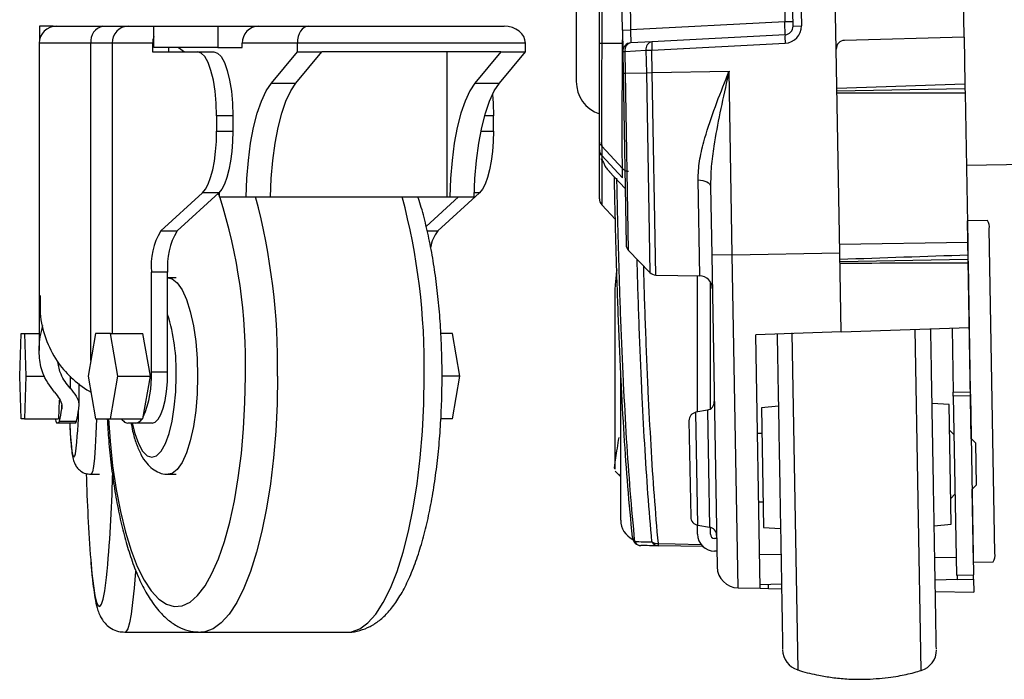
# Model space of a CAD drawing. Header units: millimetres. Extents: x 0 to 420, y 0 to 297.
# Tile 47 of 69: x 282.01 to 289.8, y 175.35 to 180.57. Entities that reach past the tile are written whole.
import ezdxf

# ---------------------------------------------------------------- set-up
doc = ezdxf.new("R2010")
doc.units = ezdxf.units.MM

msp = doc.modelspace()

# ---------------------------------------------------------------- linework, layer by layer
at = {"color": 7, "linetype": 'Continuous', "lineweight": 25}
for p, q in [((286.59638, 180.38519), (286.59638, 182.48036)), ((286.61452, 182.48036), (286.61452, 180.38523)), ((288.46958, 180.34002), (288.44336, 181.84198)), ((289.48107, 180.43348), (289.45749, 181.78389)), ((286.77843, 180.48983), (286.75847, 181.63325)), ((286.82364, 181.63439), (286.84359, 180.49096)), ((288.12869, 180.52227), (288.10904, 181.64796)), ((288.17421, 181.64909), (288.19385, 180.5234)), ((288.05836, 180.8172), (288.06294, 180.55487)), ((286.41352, 180.69111), (286.41352, 180.08333)), ((288.06294, 180.55487), (286.84359, 180.49096)), ((288.1281, 180.55601), (288.06294, 180.55487)), ((288.12869, 180.52227), (288.19385, 180.5234)), ((282.1683, 180.52112), (282.1683, 180.40892)), ((282.27492, 180.52112), (282.1683, 180.52112)), ((282.27492, 180.5185), (282.27492, 180.52112)), ((282.27492, 180.52112), (282.30141, 180.52112)), ((282.30141, 180.52112), (282.66979, 180.52112)), ((282.66979, 180.52112), (282.87148, 180.52112)), ((282.87148, 180.52112), (283.07283, 180.52112)), ((283.07283, 180.3523), (283.07283, 180.52112)), ((283.07283, 180.52112), (283.57886, 180.52112)), ((283.57886, 180.52112), (283.57886, 180.3523)), ((283.57886, 180.52112), (283.90099, 180.52112)), ((283.90099, 180.52112), (284.29569, 180.52112)), ((284.29569, 180.52112), (285.84192, 180.52112)), ((286.77843, 180.48983), (286.84359, 180.49096)), ((286.77843, 180.48983), (286.78137, 180.32113)), ((288.0647, 180.45365), (287.01049, 180.3984)), ((282.16635, 180.38606), (282.16635, 178.38962)), ((282.57455, 180.38606), (282.16635, 180.38606)), ((282.74263, 180.38606), (282.57455, 180.38606)), ((282.57455, 177.87522), (282.57455, 180.38606)), ((283.06271, 180.38606), (282.74263, 180.38606)), ((282.74263, 180.38606), (282.74263, 178.09001)), ((283.06271, 180.38606), (283.06271, 180.31853)), ((284.20731, 180.38606), (283.77213, 180.38606)), ((283.77213, 180.3523), (283.77213, 180.38606)), ((284.20731, 180.31853), (284.20731, 180.38606)), ((286.01125, 180.38606), (284.20731, 180.38606)), ((286.01125, 180.31853), (286.01125, 180.38606)), ((286.77978, 180.38523), (286.61452, 180.38523)), ((286.77978, 180.38523), (286.77978, 180.41272)), ((287.01049, 180.3984), (286.84536, 180.38975)), ((287.01166, 180.33092), (288.06588, 180.38617)), ((289.48107, 180.43348), (288.53533, 180.40871)), ((289.48107, 180.43348), (289.48755, 180.06211)), ((283.06271, 180.31853), (283.41693, 180.31853)), ((283.57886, 180.3523), (283.07283, 180.3523)), ((283.19157, 180.31853), (283.19157, 180.3523)), ((283.26611, 180.3523), (283.31562, 180.31853)), ((283.41693, 180.31853), (283.54578, 180.31853)), ((283.57886, 180.3523), (283.77213, 180.3523)), ((284.00185, 180.06902), (284.20731, 180.31853)), ((284.19513, 180.06902), (284.40059, 180.31853)), ((284.20731, 180.31853), (284.40059, 180.31853)), ((285.81797, 180.31853), (284.40059, 180.31853)), ((285.39291, 179.1705), (285.39291, 180.31853)), ((285.81797, 180.31853), (285.6125, 180.06902)), ((285.80578, 180.06902), (286.01125, 180.31853)), ((285.81797, 180.31853), (286.01125, 180.31853)), ((286.78137, 180.32113), (286.79951, 180.32144)), ((286.78137, 180.32113), (286.78436, 180.15001)), ((286.79951, 180.32144), (286.96464, 180.3301)), ((286.8025, 180.15033), (286.79951, 180.32144)), ((286.96464, 180.3301), (287.01166, 180.33092)), ((286.96464, 180.3301), (286.96773, 180.15321)), ((287.01475, 180.15403), (287.01166, 180.33092)), ((288.49772, 178.72778), (288.46958, 180.34002)), ((286.78436, 180.15001), (286.8025, 180.15033)), ((286.78436, 180.15001), (286.80805, 178.79292)), ((286.8025, 180.15033), (286.96773, 180.15321)), ((286.82699, 178.74719), (286.8025, 180.15033)), ((286.96773, 180.15321), (287.01475, 180.15403)), ((286.96773, 180.15321), (286.99531, 178.57289)), ((287.01475, 180.15403), (287.62248, 180.16464)), ((287.04271, 178.55228), (287.01475, 180.15403)), ((287.64782, 178.71294), (287.62248, 180.16464)), ((284.00185, 180.06902), (284.19513, 180.06902)), ((285.6125, 180.06902), (285.80578, 180.06902)), ((289.48755, 180.06211), (288.47502, 180.02827)), ((289.48755, 180.06211), (289.48814, 180.02835)), ((289.49875, 179.42066), (326.63516, 180.06888)), ((288.47533, 180.01067), (289.48814, 180.02835)), ((288.47563, 179.99307), (289.48873, 179.99459)), ((289.48814, 180.02835), (289.48873, 179.99459)), ((289.48873, 179.99459), (289.50935, 178.81298)), ((283.69759, 179.81205), (283.56874, 179.81205)), ((283.56874, 179.81205), (283.56874, 179.69175)), ((283.69759, 179.81205), (283.69759, 179.69175)), ((285.75923, 179.81205), (285.68872, 179.81205)), ((285.75923, 179.69175), (285.75923, 179.81205)), ((283.56874, 179.69175), (283.69759, 179.69175)), ((285.65958, 179.69175), (285.75923, 179.69175)), ((286.59638, 179.54321), (286.59638, 179.61733)), ((286.59638, 179.15498), (286.59638, 179.54321)), ((286.77978, 179.39428), (286.61452, 179.57132)), ((286.61452, 179.57132), (286.61452, 179.4972)), ((286.60881, 179.4752), (286.61882, 179.45483)), ((286.61452, 179.4972), (286.61452, 179.49715)), ((286.77978, 179.32011), (286.61452, 179.49715)), ((286.61452, 179.46325), (286.61452, 179.10892)), ((286.67462, 179.37108), (286.80031, 179.23629)), ((286.77978, 179.32011), (286.77978, 179.39428)), ((287.38999, 178.54622), (287.37676, 179.30456)), ((283.45711, 179.20333), (283.12701, 178.901)), ((283.58597, 179.20333), (283.25586, 178.901)), ((283.58597, 179.20333), (283.45711, 179.20333)), ((283.58933, 179.20655), (283.58997, 179.1705)), ((285.64761, 179.20333), (285.3175, 178.901)), ((285.64761, 179.20333), (285.60711, 179.20333)), ((287.47544, 179.25261), (287.48491, 178.7101)), ((283.58997, 179.1705), (283.8025, 179.1705)), ((283.8025, 179.1705), (283.99578, 179.1705)), ((283.99578, 179.1705), (285.39291, 179.1705)), ((285.48291, 179.1705), (285.22648, 178.93565)), ((285.39291, 179.1705), (285.41315, 179.1705)), ((285.41315, 179.1705), (285.60643, 179.1705)), ((286.61452, 179.10892), (286.72306, 178.99253)), ((289.50749, 178.9818), (289.50641, 178.98178)), ((289.6649, 178.98455), (289.50749, 178.9818)), ((289.5376, 177.25724), (289.50749, 178.9818)), ((283.12701, 178.901), (283.25586, 178.901)), ((285.23441, 178.901), (285.3175, 178.901)), ((289.7249, 176.35148), (289.68011, 178.91727)), ((288.49654, 178.7953), (289.50935, 178.81298)), ((289.50935, 178.81298), (289.51116, 178.7097)), ((286.82699, 178.74719), (286.99531, 178.57289)), ((287.64782, 178.71294), (287.48491, 178.7101)), ((287.48491, 178.7101), (287.52797, 176.24301)), ((287.64782, 178.71294), (288.49772, 178.72778)), ((287.69383, 176.07716), (287.64782, 178.71294)), ((288.50864, 178.10238), (288.49772, 178.72778)), ((288.4989, 178.66026), (289.51171, 178.67794)), ((289.51116, 178.7097), (289.51171, 178.67794)), ((289.51171, 178.67794), (289.51221, 178.64921)), ((289.51221, 178.64921), (289.52114, 178.13774)), ((283.05259, 177.78612), (283.05259, 178.57539)), ((283.18144, 178.57539), (283.05259, 178.57539)), ((283.18144, 177.78612), (283.18144, 178.57539)), ((283.24999, 178.52896), (283.18556, 178.52896)), ((287.04271, 178.55228), (287.38999, 178.54622)), ((287.37299, 177.46885), (287.37299, 178.54652)), ((287.47429, 177.4935), (287.47429, 178.49836)), ((286.71794, 178.42365), (286.71794, 177.01778)), ((282.16635, 178.38962), (282.16635, 177.95584)), ((288.50864, 178.10238), (289.52114, 178.13774)), ((289.14076, 175.42308), (289.09364, 178.12281)), ((289.38614, 178.13302), (289.39501, 177.62479)), ((289.52114, 178.13774), (289.53005, 177.62715)), ((282.01126, 177.75235), (282.02357, 178.09001)), ((282.02357, 178.09001), (282.04819, 178.09001)), ((282.04819, 178.09001), (282.0605, 177.75235)), ((282.04819, 178.09001), (282.16635, 178.09001)), ((282.61172, 178.09001), (282.55329, 177.75235)), ((282.72858, 178.09001), (282.61172, 178.09001)), ((282.78701, 177.75235), (282.72858, 178.09001)), ((282.72858, 178.09001), (282.98629, 178.09001)), ((283.04472, 177.75235), (282.98629, 178.09001)), ((285.43448, 178.09001), (285.34249, 178.09001)), ((285.49292, 177.75235), (285.43448, 178.09001)), ((288.50864, 178.10238), (287.83363, 178.07881)), ((287.86863, 176.07411), (287.83363, 178.07881)), ((288.11851, 178.09608), (288.16507, 175.4287)), ((282.02357, 177.41469), (282.01126, 177.75235)), ((282.0605, 177.75235), (282.04819, 177.41469)), ((282.0605, 177.75235), (282.2094, 177.75235)), ((282.41028, 177.75141), (282.41028, 177.65639)), ((282.55329, 177.75235), (282.61172, 177.41469)), ((282.72858, 177.41469), (282.78701, 177.75235)), ((282.78701, 177.75235), (283.04472, 177.75235)), ((282.98629, 177.41469), (283.04472, 177.75235)), ((283.05259, 177.78612), (283.18144, 177.78612)), ((285.49292, 177.75235), (285.35204, 177.75235)), ((285.43448, 177.41469), (285.49292, 177.75235)), ((286.76521, 176.61324), (286.76521, 177.78234)), ((282.4809, 177.51277), (282.4809, 177.69481)), ((282.57455, 177.62567), (282.57455, 177.62948)), ((289.39501, 177.62479), (289.53005, 177.62715)), ((289.39556, 177.59312), (289.39501, 177.62479)), ((289.5306, 177.59547), (289.39556, 177.59312)), ((289.39556, 177.59312), (289.42028, 176.17731)), ((289.53005, 177.62715), (289.5306, 177.59547)), ((289.5306, 177.59547), (289.55532, 176.17967)), ((282.32316, 177.56241), (282.31778, 177.41469)), ((282.34449, 177.49308), (282.34449, 177.5251)), ((288.01232, 177.51538), (287.87749, 177.50121)), ((287.87749, 177.50121), (287.89399, 176.55592)), ((289.36294, 177.52714), (289.2277, 177.53659)), ((289.37944, 176.58185), (289.36294, 177.52714)), ((282.04819, 177.41469), (282.02357, 177.41469)), ((282.04819, 177.41469), (282.31778, 177.41469)), ((282.61172, 177.41469), (282.72858, 177.41469)), ((282.72858, 177.41469), (282.98629, 177.41469)), ((285.43448, 177.41469), (285.34235, 177.41469)), ((287.4505, 177.48391), (287.35981, 177.46628)), ((287.3754, 176.57275), (287.35981, 177.46628)), ((287.4505, 177.48391), (287.45858, 177.02111)), ((282.31849, 177.38093), (282.30477, 177.38093)), ((282.45328, 177.38093), (282.31849, 177.38093)), ((282.32525, 177.39532), (282.46004, 177.39532)), ((282.93115, 177.38093), (282.86604, 177.38093)), ((283.06, 177.38093), (282.93115, 177.38093)), ((287.30517, 177.39882), (287.31181, 177.01854)), ((287.88102, 177.29865), (287.84726, 177.29806)), ((289.40083, 177.2914), (289.36648, 177.32457)), ((289.57084, 177.22514), (289.53649, 177.25831)), ((289.57084, 177.22514), (289.57667, 176.89091)), ((287.31181, 177.01854), (287.31845, 176.63827)), ((287.45858, 177.02111), (287.46666, 176.5583)), ((282.57505, 176.97574), (282.64245, 176.97574)), ((283.18556, 176.97574), (283.24999, 176.97574)), ((286.72049, 177.00148), (286.75425, 176.96657)), ((286.75167, 176.96602), (286.76521, 176.96578)), ((286.7564, 176.97606), (286.75748, 176.9744)), ((289.5435, 176.85656), (289.57667, 176.89091)), ((289.37591, 176.78441), (289.40908, 176.81876)), ((289.55464, 176.28097), (289.54457, 176.85767)), ((287.85669, 176.75789), (287.89045, 176.75848)), ((287.37299, 176.50303), (287.37299, 176.57318)), ((287.3754, 176.57275), (287.46666, 176.5583)), ((287.47429, 176.50303), (287.47429, 176.55663)), ((287.89399, 176.55592), (288.02923, 176.54646)), ((289.24461, 176.56767), (289.37944, 176.58185)), ((287.41884, 176.4037), (287.06125, 176.40995)), ((287.52402, 176.46926), (287.50805, 176.46926)), ((287.52579, 176.36796), (287.50805, 176.36796)), ((287.86391, 176.34419), (288.03282, 176.34124)), ((289.24893, 176.32002), (289.41784, 176.31707)), ((289.55355, 176.28095), (289.55464, 176.28097)), ((289.55464, 176.28097), (289.71204, 176.28372)), ((289.42028, 176.17731), (289.55532, 176.17967)), ((289.42499, 176.17739), (289.4256, 176.14249)), ((289.55591, 176.14591), (289.55532, 176.17967)), ((288.03692, 176.10613), (287.86814, 176.10171)), ((287.93501, 176.07295), (287.93448, 176.10345)), ((289.4256, 176.14249), (289.25211, 176.13795)), ((289.4256, 176.14249), (289.55591, 176.14591)), ((289.55591, 176.14591), (289.55767, 176.04463)), ((287.69383, 176.07716), (287.86863, 176.07411)), ((287.86863, 176.07411), (287.93501, 176.07295)), ((287.93501, 176.07295), (288.03753, 176.07116)), ((289.25365, 176.04993), (289.55767, 176.04463)), ((282.84464, 175.72642), (283.44327, 175.72642)), ((283.44327, 175.72642), (284.60294, 175.72642))]:
    msp.add_line(p, q, dxfattribs=at)
at = {"color": 7, "linetype": 'Continuous', "lineweight": 25, "flags": 128}
for points in [[(283.56874, 179.81205), (283.56582, 179.91086), (283.55718, 180.00587), (283.54315, 180.09343), (283.52427, 180.17018), (283.50127, 180.23317), (283.47502, 180.27998), (283.44654, 180.3088), (283.41693, 180.31853)], [(283.54578, 180.31853), (283.5754, 180.3088), (283.60388, 180.27998), (283.63012, 180.23317), (283.65312, 180.17018), (283.672, 180.09343), (283.68603, 180.00587), (283.69467, 179.91086), (283.69759, 179.81205)], [(283.8025, 179.1705), (283.80806, 179.31723), (283.81996, 179.45969), (283.83796, 179.59484), (283.86166, 179.71982), (283.89056, 179.83195), (283.92405, 179.92884), (283.96141, 180.00843), (284.00185, 180.06902)], [(283.99578, 179.1705), (284.00134, 179.31723), (284.01324, 179.45969), (284.03123, 179.59484), (284.05494, 179.71982), (284.08384, 179.83195), (284.11733, 179.92884), (284.15469, 180.00843), (284.19513, 180.06902)], [(285.6125, 180.06902), (285.57207, 180.00843), (285.53471, 179.92884), (285.50122, 179.83195), (285.47231, 179.71982), (285.44861, 179.59484), (285.43062, 179.45969), (285.41871, 179.31723), (285.41315, 179.1705)], [(285.60643, 179.1705), (285.61199, 179.31723), (285.6239, 179.45969), (285.64189, 179.59484), (285.66559, 179.71982), (285.6945, 179.83195), (285.72799, 179.92884), (285.76535, 180.00843), (285.80578, 180.06902)], [(285.75063, 179.98011), (285.75631, 179.91086), (285.75923, 179.81205)], [(283.45711, 179.20333), (283.48032, 179.23154), (283.50185, 179.27192), (283.52113, 179.32341), (283.53765, 179.38465), (283.55097, 179.45402), (283.56075, 179.52968), (283.56673, 179.60963), (283.56874, 179.69175)], [(283.69759, 179.69175), (283.69558, 179.60963), (283.68961, 179.52968), (283.67983, 179.45402), (283.6665, 179.38465), (283.64998, 179.32341), (283.6307, 179.27192), (283.60917, 179.23154), (283.58597, 179.20333)], [(285.75923, 179.69175), (285.75722, 179.60963), (285.75125, 179.52968), (285.74147, 179.45402), (285.72814, 179.38465), (285.71162, 179.32341), (285.69234, 179.27192), (285.67081, 179.23154), (285.64761, 179.20333)], [(287.37676, 179.30456), (287.39603, 179.30355), (287.4145, 179.30061), (287.43148, 179.29584), (287.44636, 179.28941), (287.45859, 179.28157), (287.46771, 179.27259), (287.4734, 179.26282), (287.47544, 179.25261)], [(283.58982, 179.18029), (283.58371, 179.19626), (283.58227, 179.19995)], [(283.18479, 178.52895), (283.21681, 178.52193), (283.25749, 178.49095), (283.29586, 178.43623), (283.33069, 178.35953), (283.36085, 178.26331), (283.38538, 178.15067), (283.40349, 178.02523), (283.41459, 177.89102), (283.41833, 177.75235)], [(282.71293, 177.41469), (282.72562, 177.23866), (282.74659, 177.04258), (282.77412, 176.85575), (282.80786, 176.68062), (282.84735, 176.51945), (282.8921, 176.37436), (282.94152, 176.24724), (282.99495, 176.13973), (283.05171, 176.05325), (283.11106, 175.98891), (283.17221, 175.94757), (283.23438, 175.92976), (283.29675, 175.9357), (283.35852, 175.96533), (283.41887, 176.01825), (283.47701, 176.09378), (283.5322, 176.19094), (283.58371, 176.30844), (283.63087, 176.44478), (283.67306, 176.59815), (283.70974, 176.76658), (283.74042, 176.94785), (283.76471, 177.13962), (283.78229, 177.33937), (283.79293, 177.54451), (283.79649, 177.75235)], [(282.89992, 177.38093), (282.92074, 177.29871), (282.94988, 177.21893), (282.98312, 177.15964), (283.01919, 177.12313), (283.05671, 177.11081), (283.09422, 177.12313), (283.13029, 177.15964), (283.16354, 177.21893), (283.19268, 177.29871), (283.21659, 177.39593), (283.23436, 177.50684), (283.2453, 177.62719), (283.249, 177.75235)], [(283.06, 177.38093), (283.08369, 177.38872), (283.10647, 177.41177), (283.12747, 177.44922), (283.14587, 177.49961), (283.16098, 177.56101), (283.1722, 177.63106), (283.17911, 177.70707), (283.18144, 177.78612)], [(283.41833, 177.75235), (283.41459, 177.61368), (283.40349, 177.47947), (283.38538, 177.35403), (283.36085, 177.24139), (283.33069, 177.14517), (283.29586, 177.06847), (283.25749, 177.01375), (283.21681, 176.98277), (283.18659, 176.97575)], [(284.05049, 177.75235), (284.04693, 177.53331), (284.0363, 177.31683), (284.01871, 177.10547), (283.99437, 176.90168), (283.96357, 176.70787), (283.92667, 176.52631), (283.88411, 176.35912), (283.83638, 176.20826), (283.78403, 176.07551), (283.7277, 175.96242), (283.66802, 175.87031), (283.60572, 175.80026), (283.5415, 175.75311), (283.47614, 175.72939), (283.44307, 175.72642)], [(284.60294, 175.72642), (284.63581, 175.72939), (284.70118, 175.75311), (284.76539, 175.80026), (284.8277, 175.87031), (284.88737, 175.96242), (284.94371, 176.07551), (284.99605, 176.20826), (285.04378, 176.35912), (285.08635, 176.52631), (285.12325, 176.70787), (285.15404, 176.90168), (285.17838, 177.10547), (285.19597, 177.31683), (285.20661, 177.53331), (285.21017, 177.75235)], [(282.61922, 177.41469), (282.61473, 177.29587), (282.60894, 177.19102), (282.60207, 177.10421), (282.59433, 177.03824), (282.58596, 176.99521), (282.57725, 176.97653), (282.57502, 176.97574)], [(282.81352, 177.41469), (282.8224, 177.4061), (282.83395, 177.39532)], [(282.40722, 177.38093), (282.41161, 177.29871), (282.41775, 177.21893), (282.42475, 177.15964), (282.43235, 177.12313), (282.44026, 177.11081), (282.44816, 177.12313), (282.45183, 177.13752)], [(286.85785, 176.47986), (286.85779, 176.47482), (286.85794, 176.47294)], [(287.06008, 176.42734), (287.19504, 176.425), (287.40315, 176.42139)], [(282.57298, 176.29821), (282.58298, 176.19094), (282.59461, 176.09378), (282.60686, 176.01825), (282.61958, 175.96533), (282.63259, 175.9357), (282.64573, 175.92976), (282.65883, 175.94757), (282.67172, 175.98891), (282.68422, 176.05325), (282.69618, 176.13973), (282.69861, 176.16061)], [(282.92759, 176.20993), (282.92747, 176.20826), (282.91644, 176.07551), (282.90457, 175.96242), (282.89199, 175.87031), (282.87886, 175.80026), (282.86533, 175.75311), (282.85156, 175.72939), (282.84459, 175.72642)]]:
    msp.add_lwpolyline(points, dxfattribs=at)
at = {"color": 7, "linetype": 'Continuous', "lineweight": 25}
for centre, radius, start, end in [((288.05881, 180.52105), 0.13506, 273, 1), ((282.30141, 180.38606), 0.13506, 90, 180), ((282.69386, 180.40304), 0.12051, 101.523784, 188.098101), ((282.87466, 180.38909), 0.13207, 91.379549, 181.316112), ((283.90417, 180.38909), 0.13207, 91.379549, 181.316112), ((288.54936, 180.42836), 0.48532, 177.012899, 184.987101), ((288.06117, 180.52109), 0.06753, 273, 1), ((283.20314, 180.38619), 0.14042, 158.114191, 180.051002), ((286.8489, 180.32231), 0.06753, 93, 181), ((286.85882, 180.33117), 0.0601, 102.944517, 189.311843), ((287.02395, 180.33982), 0.0601, 102.944517, 189.311843), ((287.49514, 180.37311), 0.48532, 177.012899, 184.987101), ((288.5371, 180.3412), 0.06753, 91.5, 181), ((286.68365, 180.08333), 0.27012, 180, 251.152836), ((286.66382, 179.54322), 0.06743, 180.004158, 223.033064), ((286.82911, 179.44037), 0.0675, 223.034778, 242.357189), ((279.47465, 177.8573), 4.32311, 358.608988, 17.683821), ((278.89651, 177.84121), 5.15475, 359.012288, 14.944172), ((280.05618, 177.84121), 5.15475, 359.012288, 14.944172), ((286.66391, 179.15498), 0.06753, 180, 223), ((289.58811, 178.93182), 0.09314, 351.01324, 34.477027), ((283.58212, 178.62568), 0.53191, 148.828515, 185.425201), ((283.71098, 178.62568), 0.53191, 148.828515, 185.425201), ((285.54901, 178.7247), 0.291, 142.709336, 171.139357), ((286.87557, 178.7941), 0.06753, 181, 224), ((287.04389, 178.6198), 0.06753, 224, 269), ((287.38822, 178.44494), 0.1013, 1, 89), ((281.75952, 177.79507), 1.49009, 358.35721, 17.397146), ((282.2619, 177.74351), 0.79184, 336.646333, 3.08438), ((280.60055, 177.78561), 1.76831, 347.24933, 350.477788), ((279.53836, 177.52741), 2.93945, 352.377876, 359.637776), ((280.73534, 177.78561), 1.76831, 347.24933, 350.477788), ((287.43761, 177.5502), 0.06753, 281, 1), ((282.37367, 177.42023), 0.07931, 183.999765, 209.70106), ((282.91788, 177.45176), 0.07207, 280.606879, 329.044262), ((287.37269, 177.39999), 0.06753, 101, 181), ((282.30655, 177.39532), 0.0187, 309.681705, 0.007311), ((282.44134, 177.39532), 0.0187, 309.681705, 0.007311), ((282.86834, 177.42901), 0.04813, 224.408679, 267.261866), ((295.72986, 177.31234), 13.19591, 181.442037, 184.407627), ((271.87784, 177.20603), 10.87116, 354.481644, 358.738565), ((287.38597, 176.63945), 0.06753, 181, 261), ((286.93404, 176.61324), 0.16883, 180, 244.043771), ((287.45609, 176.4916), 0.06753, 1, 81), ((287.50805, 176.50303), 0.13506, 180, 270), ((287.50805, 176.50303), 0.03377, 180, 270), ((286.92512, 176.47986), 0.06753, 185.883344, 269), ((286.90178, 176.47856), 0.0442, 187.305295, 232.462927), ((286.92634, 176.47036), 0.05807, 207.536177, 267.629629), ((287.05707, 176.5031), 0.07581, 233.652107, 272.270801), ((287.06382, 176.4675), 0.05761, 206.234453, 267.447965), ((287.135, 176.42368), 0.07501, 177.199462, 190.548954), ((289.63346, 176.33373), 0.09314, 327.522973, 10.98676), ((287.69677, 176.24596), 0.16883, 181, 269), ((288.21478, 175.59004), 0.16883, 181, 252.873796), ((289.09291, 175.58498), 0.16883, 286.46601, 1)]:
    msp.add_arc(centre, radius, start, end, dxfattribs=at)
for centre, major_axis, ratio, start_param, end_param in [((288.06058, 180.55487), (-0.00412, 0.10122), 0.023249, 3.1418634, 4.7114418), ((284.29569, 180.38606), (0, 0.13506), 0.6542975, 0, 1.5707963), ((285.84192, 180.38606), (0.16933, 0), 0.7976057, 0, 1.5707963), ((286.84595, 180.49121), (0.00059, 0.10147), 0.0231736, 1.5733638, 3.1429421), ((337.19267, 178.84924), (128.93565, 3.84299), 0.0106876, 1.9492808, 1.9577472), ((322.57672, 180.23124), (136.28594, 0.69642), 0.0106876, 4.4596079, 4.4672777)]:
    msp.add_ellipse(centre, major_axis=major_axis, ratio=ratio, start_param=start_param, end_param=end_param, dxfattribs=at)
for points in [[(286.61452, 180.38523), (286.61181, 180.38522), (286.60638, 180.38522), (286.60076, 180.38521), (286.59707, 180.3852), (286.59661, 180.38519), (286.59638, 180.38519)], [(286.61452, 179.57132), (286.61181, 179.57456), (286.60638, 179.58105), (286.60076, 179.59248), (286.59707, 179.60467), (286.59661, 179.61311), (286.59638, 179.61733)], [(286.61452, 179.49715), (286.61181, 179.50039), (286.60638, 179.50688), (286.60076, 179.51831), (286.59707, 179.5305), (286.59661, 179.53894), (286.59638, 179.54316)]]:
    msp.add_open_spline(points, degree=3, dxfattribs=at)
for points, knots in [([(286.59638, 179.61733), (286.59638, 179.62923), (286.59638, 179.64747), (286.59638, 179.74903), (286.59638, 179.89579), (286.59638, 180.12606), (286.59638, 180.29882), (286.59638, 180.38519)], [0, 0, 0, 0, 0.2205562, 0.338203, 0.5586709, 0.7793663, 1, 1, 1, 1]), ([(286.61452, 180.38523), (286.61452, 180.38523), (286.61448, 180.33951), (286.6144, 180.24791), (286.6143, 180.11446), (286.61424, 179.98876), (286.61419, 179.83638), (286.61422, 179.68162), (286.61435, 179.59206), (286.61448, 179.57345), (286.61452, 179.57132), (286.61452, 179.57132)], [0, 0, 0, 0, 0.00000327, 0.1105476, 0.22109252, 0.33165345, 0.44221475, 0.66232878, 0.88239995, 0.99999673, 1, 1, 1, 1]), ([(286.77977, 179.39431), (286.77959, 179.3964), (286.77906, 179.40239), (286.77832, 179.43364), (286.77767, 179.496), (286.77727, 179.58462), (286.77713, 179.69829), (286.77729, 179.83861), (286.77774, 179.99581), (286.77846, 180.16163), (286.77917, 180.29097), (286.77965, 180.36602), (286.77977, 180.38458)], [0, 0, 0, 0, 0.05828549, 0.16715566, 0.27917508, 0.38802937, 0.50003474, 0.61900413, 0.74212958, 0.85106587, 0.96315761, 1, 1, 1, 1]), ([(286.77977, 180.38458), (286.77977, 180.38479), (286.77977, 180.38501), (286.77978, 180.38523), (286.77978, 180.38523)], [0, 0, 0, 0, 0.9937257, 1, 1, 1, 1]), ([(287.37676, 179.30456), (287.37905, 179.35353), (287.38365, 179.45159), (287.42799, 179.63535), (287.49926, 179.85346), (287.57283, 180.04015), (287.61421, 180.14394), (287.62222, 180.16399), (287.62248, 180.16464)], [0, 0, 0, 0, 0.1795771, 0.35961414, 0.64534655, 0.93150145, 0.99778483, 1, 1, 1, 1]), ([(287.62248, 180.16464), (287.62232, 180.16394), (287.61746, 180.1427), (287.59244, 180.033), (287.54789, 179.83563), (287.50529, 179.60532), (287.47865, 179.41056), (287.47651, 179.30524), (287.47544, 179.25261)], [0, 0, 0, 0, 0.0022869, 0.0690968, 0.3569915, 0.644703, 0.8224597, 1, 1, 1, 1]), ([(286.60629, 179.49735), (286.60434, 179.50122), (286.59659, 179.51665), (286.59647, 179.53181), (286.59638, 179.54316)], [0, 0, 0, 0, 0.2514673, 1, 1, 1, 1]), ([(286.61452, 179.49715), (286.61496, 179.48578), (286.61573, 179.46569), (286.62659, 179.44525), (286.63131, 179.43637)], [0, 0, 0, 0, 0.5655943, 1, 1, 1, 1]), ([(286.63131, 179.43637), (286.63484, 179.42769), (286.64195, 179.41026), (286.65811, 179.38805), (286.67275, 179.37445), (286.67774, 179.36982)], [0, 0, 0, 0, 0.39495763, 0.79362369, 1, 1, 1, 1]), ([(286.77978, 179.39428), (286.77978, 179.39428), (286.77977, 179.39429), (286.77977, 179.3943), (286.77977, 179.39431)], [0, 0, 0, 0, 0.0062743, 1, 1, 1, 1]), ([(286.77978, 179.39428), (286.78536, 179.38935), (286.79453, 179.38124), (286.81115, 179.37456), (286.82136, 179.37347), (286.82681, 179.37288)], [0, 0, 0, 0, 0.419596, 0.6899063, 1, 1, 1, 1]), ([(286.85785, 176.47986), (286.84531, 176.61072), (286.82108, 176.86378), (286.79183, 177.28348), (286.76709, 177.7251), (286.74681, 178.19241), (286.73046, 178.68088), (286.72063, 179.06074), (286.71612, 179.27935), (286.71513, 179.32764)], [0, 0, 0, 0, 0.1684742, 0.3257904, 0.4831062, 0.6457031, 0.8008578, 0.9560124, 1, 1, 1, 1]), ([(286.73202, 179.31924), (286.73308, 179.26824), (286.73766, 179.04583), (286.74749, 178.6606), (286.76383, 178.16861), (286.78408, 177.69784), (286.80881, 177.25299), (286.83806, 176.83022), (286.86231, 176.57532), (286.87485, 176.44352)], [0, 0, 0, 0, 0.046069, 0.2008949, 0.3557209, 0.5179675, 0.6749368, 0.8319064, 1, 1, 1, 1]), ([(284.60323, 175.72777), (284.60734, 175.72734), (284.64073, 175.7238), (284.70364, 175.73825), (284.78503, 175.76969), (284.85976, 175.81998), (284.9299, 175.88707), (284.99706, 175.97457), (285.06078, 176.08408), (285.1194, 176.21409), (285.17151, 176.36046), (285.21678, 176.51966), (285.25548, 176.69009), (285.28777, 176.87039), (285.31367, 177.05906), (285.33312, 177.25441), (285.34606, 177.45459), (285.35129, 177.62147), (285.3523, 177.75655), (285.35116, 177.89156), (285.34546, 178.0623), (285.33216, 178.26178), (285.31242, 178.45607), (285.28632, 178.64315), (285.25414, 178.82169), (285.21532, 178.9885), (285.18392, 179.10517), (285.16363, 179.16118), (285.16025, 179.1705)], [0, 0, 0, 0, 0.0046692, 0.0379438, 0.0709516, 0.1053541, 0.1429099, 0.1849018, 0.2308964, 0.2783073, 0.3249859, 0.3708109, 0.4159867, 0.4607087, 0.5051195, 0.5493198, 0.5933822, 0.6373623, 0.6577616, 0.6808812, 0.7248123, 0.7687892, 0.8128392, 0.8570122, 0.9013709, 0.9459993, 0.9910156, 1, 1, 1, 1]), ([(287.01214, 176.44204), (287.00136, 176.56657), (286.98015, 176.8116), (286.95405, 177.21484), (286.93108, 177.6486), (286.9119, 178.12156), (286.89991, 178.47053), (286.89533, 178.66127), (286.89496, 178.67681)], [0, 0, 0, 0, 0.195313, 0.38426799, 0.57322281, 0.77822963, 0.98193232, 1, 1, 1, 1]), ([(286.73376, 178.59385), (286.72916, 178.55271), (286.72, 178.47074), (286.71864, 178.43931), (286.71797, 178.42365)], [0, 0, 0, 0, 0.5018635, 1, 1, 1, 1]), ([(286.94403, 178.626), (286.94414, 178.62134), (286.94844, 178.44469), (286.96006, 178.10885), (286.97909, 177.63745), (287.00206, 177.20246), (287.02813, 176.79802), (287.04931, 176.55226), (287.06008, 176.42734)], [0, 0, 0, 0, 0.0054971, 0.2086709, 0.4171457, 0.6092808, 0.801416, 1, 1, 1, 1]), ([(282.17412, 178.38962), (282.17233, 178.3424), (282.16777, 178.22205), (282.21192, 178.04801), (282.29313, 177.87752), (282.41238, 177.73941), (282.51234, 177.66308), (282.57077, 177.62794), (282.57455, 177.62567)], [0, 0, 0, 0, 0.1489789, 0.3797385, 0.6102219, 0.7986744, 0.9869859, 1, 1, 1, 1]), ([(282.28699, 177.62567), (282.25045, 177.67413), (282.1872, 177.758), (282.16421, 177.91121), (282.16437, 178.03556), (282.18725, 178.12196), (282.19534, 178.15249)], [0, 0, 0, 0, 0.3494279, 0.60481031, 0.86038411, 1, 1, 1, 1]), ([(289.2616, 175.59412), (289.26161, 175.59371), (289.26162, 175.59298), (289.26108, 175.62408), (289.26013, 175.67826), (289.25828, 175.78444), (289.25514, 175.96429), (289.25129, 176.18507), (289.24701, 176.43015), (289.24249, 176.68878), (289.23776, 176.95973), (289.23367, 177.19425), (289.23035, 177.38453), (289.227, 177.57647), (289.22304, 177.80361), (289.21948, 178.00702), (289.21787, 178.09956), (289.21739, 178.12713)], [0, 0, 0, 0, 0.0531605, 0.0952916, 0.1374127, 0.2233424, 0.3092722, 0.3934164, 0.4742019, 0.5504219, 0.6266419, 0.7074275, 0.7495586, 0.7916796, 0.8776094, 0.9635392, 1, 1, 1, 1]), ([(288.00238, 178.0847), (288.00283, 178.05924), (288.00447, 177.96534), (288.00783, 177.77298), (288.01253, 177.5037), (288.01748, 177.21966), (288.02237, 176.93985), (288.02703, 176.67261), (288.03148, 176.41761), (288.03497, 176.21796), (288.03756, 176.06927), (288.04001, 175.92925), (288.04261, 175.78033), (288.04475, 175.65745), (288.04588, 175.59274), (288.04588, 175.59307), (288.04587, 175.5932)], [0, 0, 0, 0, 0.0321151, 0.1184421, 0.2047691, 0.2893022, 0.3704612, 0.4470336, 0.523606, 0.604765, 0.6470909, 0.6894066, 0.7757336, 0.8620607, 0.9465938, 1, 1, 1, 1]), ([(282.41028, 177.65639), (282.38264, 177.69151), (282.33408, 177.75321), (282.31933, 177.83098), (282.31298, 177.86448)], [0, 0, 0, 0, 0.5692878, 1, 1, 1, 1]), ([(282.41028, 177.65639), (282.42732, 177.63534), (282.46187, 177.59265), (282.48067, 177.54438), (282.47961, 177.51905), (282.47934, 177.51277)], [0, 0, 0, 0, 0.4225652, 0.8569518, 1, 1, 1, 1]), ([(282.28699, 177.62567), (282.31342, 177.59117), (282.34882, 177.54495), (282.34537, 177.50357), (282.34449, 177.49308)], [0, 0, 0, 0, 0.7463404, 1, 1, 1, 1]), ([(282.70371, 177.41469), (282.70717, 177.35716), (282.71465, 177.23282), (282.73401, 177.04773), (282.75999, 176.86054), (282.79234, 176.68234), (282.83077, 176.51456), (282.87538, 176.35855), (282.92641, 176.21532), (282.98462, 176.08562), (283.05152, 175.97016), (283.12428, 175.87739), (283.20164, 175.80765), (283.27969, 175.76102), (283.36055, 175.7314), (283.4162, 175.72899), (283.44293, 175.72783)], [0, 0, 0, 0, 0.0649288, 0.140314, 0.2159102, 0.2918247, 0.3682019, 0.4452438, 0.5232409, 0.602603, 0.6838196, 0.7669722, 0.8333468, 0.8929697, 0.9485954, 1, 1, 1, 1]), ([(282.40695, 177.38093), (282.4072, 177.37425), (282.40876, 177.33312), (282.41279, 177.2688), (282.419, 177.19135), (282.42658, 177.13212), (282.43388, 177.09455), (282.44543, 177.06141), (282.46199, 177.0316), (282.4909, 177.00167), (282.53024, 176.97943), (282.56023, 176.97802), (282.57382, 176.97739)], [0, 0, 0, 0, 0.03145643, 0.19369492, 0.35783617, 0.52674639, 0.68150096, 0.75266253, 0.81194513, 0.8740344, 0.9429293, 1, 1, 1, 1]), ([(282.89106, 177.38569), (282.89536, 177.36267), (282.90663, 177.3023), (282.9326, 177.2166), (282.96814, 177.13175), (283.00999, 177.06635), (283.05828, 177.01773), (283.11255, 176.98769), (283.15869, 176.97354), (283.18352, 176.97698), (283.18819, 176.97762)], [0, 0, 0, 0, 0.1046885, 0.2745922, 0.4512288, 0.6161387, 0.7462517, 0.8626508, 0.9741862, 1, 1, 1, 1]), ([(286.718, 177.01806), (286.71798, 177.01809), (286.71509, 177.02243), (286.72438, 177.09588), (286.74285, 177.20996), (286.75211, 177.26714)], [0, 0, 0, 0, 0.0035079, 0.5005871, 1, 1, 1, 1]), ([(286.87485, 176.44352), (286.89746, 176.44327), (286.94267, 176.44279), (286.98898, 176.44229), (287.01214, 176.44204)], [0, 0, 0, 0, 0.5000218, 1, 1, 1, 1]), ([(287.06125, 176.40995), (287.03809, 176.41035), (286.99177, 176.41116), (286.94655, 176.41195), (286.92394, 176.41234)], [0, 0, 0, 0, 0.5000195, 1, 1, 1, 1]), ([(282.57339, 176.27997), (282.57696, 176.24011), (282.58414, 176.15984), (282.5963, 176.06031), (282.61043, 175.9734), (282.62479, 175.91223), (282.64302, 175.86298), (282.66367, 175.82504), (282.69219, 175.78855), (282.73538, 175.75423), (282.78833, 175.7302), (282.82655, 175.72863), (282.84374, 175.72792)], [0, 0, 0, 0, 0.1539007, 0.3099478, 0.4706015, 0.6443124, 0.7351334, 0.7932308, 0.8475912, 0.9012008, 0.9555622, 1, 1, 1, 1]), ([(288.16332, 175.4303), (288.17084, 175.42763), (288.22576, 175.40813), (288.31767, 175.38827), (288.44036, 175.36719), (288.56039, 175.35492), (288.6455, 175.35439), (288.69169, 175.3541)], [0, 0, 0, 0, 0.0446593, 0.3259953, 0.5239608, 0.741631, 1, 1, 1, 1]), ([(288.69169, 175.3541), (288.7552, 175.35712), (288.845, 175.36138), (288.97676, 175.3826), (289.0637, 175.40015), (289.12305, 175.41888), (289.14078, 175.42448)], [0, 0, 0, 0, 0.4177436, 0.5906744, 0.8777026, 1, 1, 1, 1])]:
    msp.add_open_spline(points, degree=3, knots=knots, dxfattribs=at)

doc.saveas('drawing.dxf')
